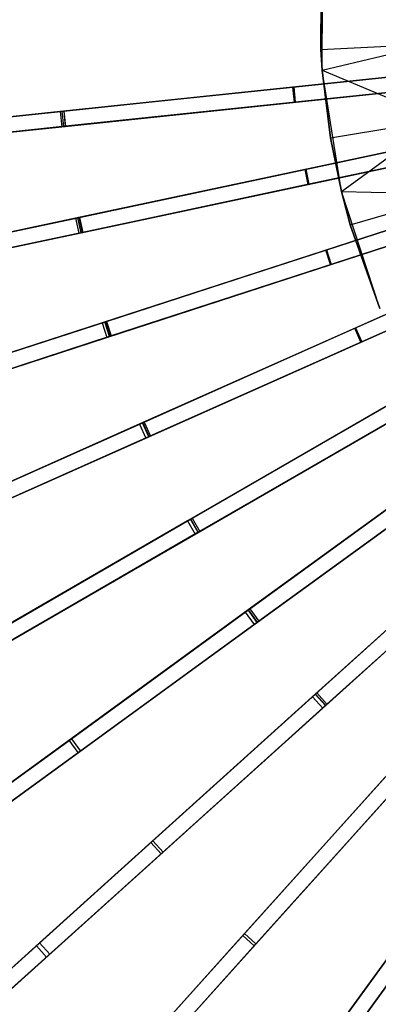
# Model space of a CAD drawing. Extents: x 0.4 to 55.5, y 0.4 to 55.5.
# Tile 7 of 103: x 17.5 to 21, y 18.2 to 27.8. Entities that reach past the tile are written whole.
import ezdxf

# ---------------------------------------------------------------- set-up
doc = ezdxf.new("R2010")
doc.units = 0
doc.header["$LTSCALE"] = 2.54
doc.layers.get('0').update_dxf_attribs({"color": 13, "linetype": 'CONTINUOUS'})

# ---------------------------------------------------------------- blocks, each defined once
blk = doc.blocks.new('M_STL')
at = {"color": 0}
for p, q in [((20.4323, 27.5496, 200.8566), (20.4497, 28.5556, 202.0566)), ((20.4323, 27.5496, 200.8566), (20.4497, 28.5556, 202.0566)), ((20.445, 27.3487, 202.0566), (20.4497, 28.5556, 202.0566)), ((20.445, 27.3487, 202.0566), (20.4497, 28.5556, 202.0566)), ((20.4323, 27.5496, 200.8566), (20.4396, 28.4218, 200.8566)), ((20.4323, 27.5496, 200.8566), (20.4396, 28.4218, 200.8566)), ((20.4323, 27.5496, 200.8566), (21.5171, 27.6037, 200.306)), ((20.4323, 27.5496, 200.8566), (21.5171, 27.6037, 200.306)), ((20.445, 27.3487, 200.8566), (20.4323, 27.5496, 200.8566)), ((20.4323, 27.5496, 200.8566), (20.445, 27.3487, 202.0566)), ((20.4323, 27.5496, 200.8566), (20.445, 27.3487, 202.0566)), ((20.445, 27.3487, 200.8566), (20.4323, 27.5496, 200.8566)), ((20.445, 27.3487, 200.8566), (21.5171, 27.6037, 200.306)), ((20.445, 27.3487, 200.8566), (21.5171, 27.6037, 200.306)), ((20.1576, 27.1822, 2.1745), (22.526, 27.4312, 2.0501)), ((20.1576, 27.1822, 2.1745), (22.526, 27.4312, 2.0501)), ((20.1652, 27.183, 2.3245), (22.526, 27.4312, 2.2001)), ((20.1652, 27.183, 2.3245), (22.526, 27.4312, 2.2001)), ((20.5263, 26.6825, 200.8566), (20.445, 27.3487, 200.8566)), ((20.445, 27.3487, 200.8566), (21.5975, 26.8622, 200.306)), ((20.445, 27.3487, 200.8566), (21.5975, 26.8622, 200.306)), ((20.445, 27.3487, 202.0566), (20.5263, 26.6825, 200.8566)), ((20.634, 26.1565, 202.0566), (20.445, 27.3487, 202.0566)), ((20.445, 27.3487, 200.8566), (20.445, 27.3487, 202.0566)), ((20.445, 27.3487, 200.8566), (20.445, 27.3487, 202.0566)), ((20.5263, 26.6825, 200.8566), (20.445, 27.3487, 200.8566)), ((20.445, 27.3487, 202.0566), (20.5263, 26.6825, 200.8566)), ((20.634, 26.1565, 202.0566), (20.445, 27.3487, 202.0566)), ((21.2608, 27.2982, 31.2044), (17.8746, 26.9423, 30.686)), ((21.2608, 27.2982, 31.2044), (17.8746, 26.9423, 30.686)), ((21.2987, 27.3022, 31.3602), (17.9109, 26.9461, 30.845)), ((21.2987, 27.3022, 31.3602), (17.9109, 26.9461, 30.845)), ((20.1733, 27.0331, 2.1745), (22.5416, 27.282, 2.0501)), ((20.1733, 27.0331, 2.1745), (22.5416, 27.282, 2.0501)), ((22.5416, 27.282, 2.2001), (20.1809, 27.0339, 2.3245)), ((22.5416, 27.282, 2.2001), (20.1809, 27.0339, 2.3245)), ((17.8902, 26.7931, 30.686), (21.2765, 27.149, 31.2044)), ((17.8902, 26.7931, 30.686), (21.2765, 27.149, 31.2044)), ((17.892, 26.9441, 2.5408), (20.1576, 27.1822, 2.1745)), ((17.892, 26.9441, 2.5408), (20.1576, 27.1822, 2.1745)), ((17.9086, 26.9459, 2.6906), (20.1652, 27.183, 2.3245)), ((17.9086, 26.9459, 2.6906), (20.1652, 27.183, 2.3245)), ((21.3143, 27.153, 31.3602), (17.9265, 26.7969, 30.845)), ((21.3143, 27.153, 31.3602), (17.9265, 26.7969, 30.845)), ((20.1733, 27.0331, 2.1745), (20.1576, 27.1822, 2.1745)), ((20.1733, 27.0331, 2.1745), (20.1576, 27.1822, 2.1745)), ((20.1652, 27.183, 2.3245), (20.1809, 27.0339, 2.3245)), ((20.1652, 27.183, 2.3245), (20.1809, 27.0339, 2.3245)), ((17.9077, 26.7949, 2.5408), (20.1733, 27.0331, 2.1745)), ((17.9077, 26.7949, 2.5408), (20.1733, 27.0331, 2.1745)), ((20.1809, 27.0339, 2.3245), (17.9243, 26.7967, 2.6906)), ((20.1809, 27.0339, 2.3245), (17.9243, 26.7967, 2.6906)), ((17.8746, 26.9423, 30.686), (14.2561, 26.562, 29.9108)), ((17.8746, 26.9423, 30.686), (14.2561, 26.562, 29.9108)), ((17.9109, 26.9461, 30.845), (14.2971, 26.5663, 30.0753)), ((17.9109, 26.9461, 30.845), (14.2971, 26.5663, 30.0753)), ((15.7313, 26.717, 3.1404), (17.892, 26.9441, 2.5408)), ((15.7313, 26.717, 3.1404), (17.892, 26.9441, 2.5408)), ((15.7576, 26.7198, 3.2897), (17.9086, 26.9459, 2.6906)), ((15.7576, 26.7198, 3.2897), (17.9086, 26.9459, 2.6906)), ((17.8746, 26.9423, 30.686), (17.8902, 26.7931, 30.686)), ((17.8746, 26.9423, 30.686), (17.8902, 26.7931, 30.686)), ((17.9077, 26.7949, 2.5408), (17.892, 26.9441, 2.5408)), ((17.9077, 26.7949, 2.5408), (17.892, 26.9441, 2.5408)), ((17.9086, 26.9459, 2.6906), (17.9243, 26.7967, 2.6906)), ((17.9086, 26.9459, 2.6906), (17.9243, 26.7967, 2.6906)), ((17.9265, 26.7969, 30.845), (17.9109, 26.9461, 30.845)), ((17.9265, 26.7969, 30.845), (17.9109, 26.9461, 30.845)), ((20.2769, 26.3745, 2.1746), (22.6069, 26.8697, 2.0501)), ((20.2769, 26.3745, 2.1746), (22.6069, 26.8697, 2.0501)), ((20.2844, 26.376, 2.3246), (22.6069, 26.8697, 2.2001)), ((20.2844, 26.376, 2.3246), (22.6069, 26.8697, 2.2001)), ((20.5263, 26.6825, 200.8566), (21.5975, 26.8622, 200.306)), ((20.5263, 26.6825, 200.8566), (21.5975, 26.8622, 200.306)), ((20.634, 26.1565, 200.8566), (21.5975, 26.8622, 200.306)), ((20.634, 26.1565, 200.8566), (21.5975, 26.8622, 200.306)), ((14.2718, 26.4128, 29.9108), (17.8902, 26.7931, 30.686)), ((14.2718, 26.4128, 29.9108), (17.8902, 26.7931, 30.686)), ((17.9265, 26.7969, 30.845), (14.3128, 26.4171, 30.0753)), ((17.9265, 26.7969, 30.845), (14.3128, 26.4171, 30.0753)), ((15.7469, 26.5678, 3.1404), (17.9077, 26.7949, 2.5408)), ((15.7469, 26.5678, 3.1404), (17.9077, 26.7949, 2.5408)), ((17.9243, 26.7967, 2.6906), (15.7733, 26.5706, 3.2897)), ((17.9243, 26.7967, 2.6906), (15.7733, 26.5706, 3.2897)), ((20.3081, 26.2277, 2.1746), (22.6381, 26.723, 2.0501)), ((20.3081, 26.2277, 2.1746), (22.6381, 26.723, 2.0501)), ((22.6381, 26.723, 2.2001), (20.3156, 26.2293, 2.3246)), ((22.6381, 26.723, 2.2001), (20.3156, 26.2293, 2.3246)), ((20.634, 26.1565, 200.8566), (20.5263, 26.6825, 200.8566)), ((20.5263, 26.6825, 200.8566), (20.634, 26.1565, 202.0566)), ((20.5263, 26.6825, 200.8566), (20.634, 26.1565, 202.0566)), ((20.634, 26.1565, 200.8566), (20.5263, 26.6825, 200.8566)), ((21.3569, 26.604, 31.2037), (18.0253, 25.8959, 30.6847)), ((21.3569, 26.604, 31.2037), (18.0253, 25.8959, 30.6847)), ((21.3943, 26.612, 31.3595), (18.0611, 25.9035, 30.8438)), ((21.3943, 26.612, 31.3595), (18.0611, 25.9035, 30.8438)), ((18.0565, 25.7491, 30.6847), (21.3881, 26.4573, 31.2037)), ((18.0565, 25.7491, 30.6847), (21.3881, 26.4573, 31.2037)), ((21.4255, 26.4652, 31.3595), (18.0923, 25.7567, 30.8438)), ((21.4255, 26.4652, 31.3595), (18.0923, 25.7567, 30.8438)), ((18.048, 25.9007, 2.5411), (20.2769, 26.3745, 2.1746)), ((18.048, 25.9007, 2.5411), (20.2769, 26.3745, 2.1746)), ((18.0643, 25.9042, 2.6908), (20.2844, 26.376, 2.3246)), ((18.0643, 25.9042, 2.6908), (20.2844, 26.376, 2.3246)), ((20.3081, 26.2277, 2.1746), (20.2769, 26.3745, 2.1746)), ((20.3081, 26.2277, 2.1746), (20.2769, 26.3745, 2.1746)), ((20.2844, 26.376, 2.3246), (20.3156, 26.2293, 2.3246)), ((20.2844, 26.376, 2.3246), (20.3156, 26.2293, 2.3246)), ((20.4801, 25.5835, 2.1747), (22.7462, 26.3198, 2.0501)), ((20.4801, 25.5835, 2.1747), (22.7462, 26.3198, 2.0501)), ((20.4874, 25.5859, 2.3246), (22.7462, 26.3198, 2.2001)), ((20.4874, 25.5859, 2.3246), (22.7462, 26.3198, 2.2001)), ((18.0792, 25.754, 2.5411), (20.3081, 26.2277, 2.1746)), ((18.0792, 25.754, 2.5411), (20.3081, 26.2277, 2.1746)), ((20.3156, 26.2293, 2.3246), (18.0955, 25.7574, 2.6908)), ((20.3156, 26.2293, 2.3246), (18.0955, 25.7574, 2.6908)), ((20.5264, 25.4409, 2.1747), (22.7925, 26.1771, 2.0501)), ((20.5264, 25.4409, 2.1747), (22.7925, 26.1771, 2.0501)), ((22.7925, 26.1771, 2.2001), (20.5337, 25.4432, 2.3246)), ((22.7925, 26.1771, 2.2001), (20.5337, 25.4432, 2.3246)), ((20.7203, 25.8322, 200.8566), (20.634, 26.1565, 200.8566)), ((20.634, 26.1565, 200.8566), (21.7634, 26.135, 200.306)), ((20.634, 26.1565, 200.8566), (21.7634, 26.135, 200.306)), ((20.634, 26.1565, 202.0566), (20.7203, 25.8322, 200.8566)), ((21.0117, 25.0102, 202.0566), (20.634, 26.1565, 202.0566)), ((20.634, 26.1565, 200.8566), (20.634, 26.1565, 202.0566)), ((20.634, 26.1565, 200.8566), (20.634, 26.1565, 202.0566)), ((20.7203, 25.8322, 200.8566), (20.634, 26.1565, 200.8566)), ((20.634, 26.1565, 202.0566), (20.7203, 25.8322, 200.8566)), ((21.0117, 25.0102, 202.0566), (20.634, 26.1565, 202.0566)), ((20.7203, 25.8322, 200.8566), (21.7634, 26.135, 200.306)), ((20.7203, 25.8322, 200.8566), (21.7634, 26.135, 200.306)), ((18.0253, 25.8959, 30.6847), (14.4642, 25.1389, 29.9085)), ((18.0253, 25.8959, 30.6847), (14.4642, 25.1389, 29.9085)), ((18.0611, 25.9035, 30.8438), (14.5047, 25.1475, 30.0731)), ((18.0611, 25.9035, 30.8438), (14.5047, 25.1475, 30.0731)), ((15.9223, 25.4489, 3.1411), (18.048, 25.9007, 2.5411)), ((15.9223, 25.4489, 3.1411), (18.048, 25.9007, 2.5411)), ((15.9483, 25.4544, 3.2904), (18.0643, 25.9042, 2.6908)), ((15.9483, 25.4544, 3.2904), (18.0643, 25.9042, 2.6908)), ((18.0253, 25.8959, 30.6847), (18.0565, 25.7491, 30.6847)), ((18.0253, 25.8959, 30.6847), (18.0565, 25.7491, 30.6847)), ((18.0792, 25.754, 2.5411), (18.048, 25.9007, 2.5411)), ((18.0792, 25.754, 2.5411), (18.048, 25.9007, 2.5411)), ((18.0923, 25.7567, 30.8438), (18.0611, 25.9035, 30.8438)), ((18.0923, 25.7567, 30.8438), (18.0611, 25.9035, 30.8438)), ((18.0643, 25.9042, 2.6908), (18.0955, 25.7574, 2.6908)), ((18.0643, 25.9042, 2.6908), (18.0955, 25.7574, 2.6908)), ((21.5257, 25.9233, 31.203), (18.2854, 24.8704, 30.6836)), ((21.5257, 25.9233, 31.203), (18.2854, 24.8704, 30.6836)), ((21.5622, 25.9351, 31.3588), (18.3203, 24.8818, 30.8427)), ((21.5622, 25.9351, 31.3588), (18.3203, 24.8818, 30.8427)), ((18.3318, 24.7278, 30.6836), (21.5721, 25.7806, 31.203)), ((18.3318, 24.7278, 30.6836), (21.5721, 25.7806, 31.203)), ((21.6085, 25.7924, 31.3588), (18.3667, 24.7391, 30.8427)), ((21.6085, 25.7924, 31.3588), (18.3667, 24.7391, 30.8427)), ((21.0117, 25.0102, 200.8566), (20.7203, 25.8322, 200.8566)), ((20.7203, 25.8322, 200.8566), (21.0117, 25.0102, 202.0566)), ((20.7203, 25.8322, 200.8566), (21.0117, 25.0102, 202.0566)), ((21.0117, 25.0102, 200.8566), (20.7203, 25.8322, 200.8566)), ((20.7649, 24.8181, 2.1747), (22.9421, 25.7875, 2.0501)), ((20.7649, 24.8181, 2.1747), (22.9421, 25.7875, 2.0501)), ((20.7719, 24.8212, 2.3247), (22.9421, 25.7875, 2.2001)), ((20.7719, 24.8212, 2.3247), (22.9421, 25.7875, 2.2001)), ((14.4954, 24.9922, 29.9085), (18.0565, 25.7491, 30.6847)), ((14.4954, 24.9922, 29.9085), (18.0565, 25.7491, 30.6847)), ((18.0923, 25.7567, 30.8438), (14.5359, 25.0008, 30.0731)), ((18.0923, 25.7567, 30.8438), (14.5359, 25.0008, 30.0731)), ((15.9535, 25.3021, 3.1411), (18.0792, 25.754, 2.5411)), ((15.9535, 25.3021, 3.1411), (18.0792, 25.754, 2.5411)), ((18.0955, 25.7574, 2.6908), (15.9794, 25.3076, 3.2904)), ((18.0955, 25.7574, 2.6908), (15.9794, 25.3076, 3.2904)), ((18.3124, 24.8792, 2.5413), (20.4801, 25.5835, 2.1747)), ((18.3124, 24.8792, 2.5413), (20.4801, 25.5835, 2.1747)), ((18.3282, 24.8843, 2.6911), (20.4874, 25.5859, 2.3246)), ((18.3282, 24.8843, 2.6911), (20.4874, 25.5859, 2.3246)), ((20.5264, 25.4409, 2.1747), (20.4801, 25.5835, 2.1747)), ((20.5264, 25.4409, 2.1747), (20.4801, 25.5835, 2.1747)), ((20.4874, 25.5859, 2.3246), (20.5337, 25.4432, 2.3246)), ((20.4874, 25.5859, 2.3246), (20.5337, 25.4432, 2.3246)), ((20.8259, 24.6811, 2.1747), (23.0031, 25.6504, 2.0501)), ((20.8259, 24.6811, 2.1747), (23.0031, 25.6504, 2.0501)), ((23.0031, 25.6504, 2.2001), (20.8329, 24.6842, 2.3247)), ((23.0031, 25.6504, 2.2001), (20.8329, 24.6842, 2.3247)), ((18.3587, 24.7365, 2.5413), (20.5264, 25.4409, 2.1747)), ((18.3587, 24.7365, 2.5413), (20.5264, 25.4409, 2.1747)), ((20.5337, 25.4432, 2.3246), (18.3746, 24.7417, 2.6911)), ((20.5337, 25.4432, 2.3246), (18.3746, 24.7417, 2.6911)), ((21.7657, 25.2637, 31.2025), (18.6524, 23.8776, 30.6826)), ((21.7657, 25.2637, 31.2025), (18.6524, 23.8776, 30.6826)), ((21.8008, 25.2793, 31.3583), (18.686, 23.8925, 30.8417)), ((21.8008, 25.2793, 31.3583), (18.686, 23.8925, 30.8417)), ((18.7134, 23.7405, 30.6826), (21.8267, 25.1267, 31.2025)), ((18.7134, 23.7405, 30.6826), (21.8267, 25.1267, 31.2025)), ((21.8618, 25.1423, 31.3583), (18.747, 23.7555, 30.8417)), ((21.8618, 25.1423, 31.3583), (18.747, 23.7555, 30.8417)), ((18.2854, 24.8704, 30.6836), (14.8209, 23.7447, 29.9064)), ((18.2854, 24.8704, 30.6836), (14.8209, 23.7447, 29.9064)), ((18.3203, 24.8818, 30.8427), (14.8605, 23.7576, 30.0711)), ((18.3203, 24.8818, 30.8427), (14.8605, 23.7576, 30.0711)), ((16.2451, 24.2075, 3.1416), (18.3124, 24.8792, 2.5413)), ((16.2451, 24.2075, 3.1416), (18.3124, 24.8792, 2.5413)), ((16.2703, 24.2157, 3.2909), (18.3282, 24.8843, 2.6911)), ((16.2703, 24.2157, 3.2909), (18.3282, 24.8843, 2.6911)), ((18.2854, 24.8704, 30.6836), (18.3318, 24.7278, 30.6836)), ((18.2854, 24.8704, 30.6836), (18.3318, 24.7278, 30.6836)), ((18.3587, 24.7365, 2.5413), (18.3124, 24.8792, 2.5413)), ((18.3587, 24.7365, 2.5413), (18.3124, 24.8792, 2.5413)), ((18.3667, 24.7391, 30.8427), (18.3203, 24.8818, 30.8427)), ((18.3667, 24.7391, 30.8427), (18.3203, 24.8818, 30.8427)), ((18.3282, 24.8843, 2.6911), (18.3746, 24.7417, 2.6911)), ((18.3282, 24.8843, 2.6911), (18.3746, 24.7417, 2.6911)), ((18.6823, 23.8909, 2.5415), (20.7649, 24.8181, 2.1747)), ((18.6823, 23.8909, 2.5415), (20.7649, 24.8181, 2.1747)), ((18.6975, 23.8976, 2.6913), (20.7719, 24.8212, 2.3247)), ((18.6975, 23.8976, 2.6913), (20.7719, 24.8212, 2.3247)), ((20.8259, 24.6811, 2.1747), (20.7649, 24.8181, 2.1747)), ((20.8259, 24.6811, 2.1747), (20.7649, 24.8181, 2.1747)), ((20.7719, 24.8212, 2.3247), (20.8329, 24.6842, 2.3247)), ((20.7719, 24.8212, 2.3247), (20.8329, 24.6842, 2.3247)), ((14.8673, 23.6021, 29.9064), (18.3318, 24.7278, 30.6836)), ((14.8673, 23.6021, 29.9064), (18.3318, 24.7278, 30.6836)), ((18.3667, 24.7391, 30.8427), (14.9069, 23.615, 30.0711)), ((18.3667, 24.7391, 30.8427), (14.9069, 23.615, 30.0711)), ((16.2914, 24.0648, 3.1416), (18.3587, 24.7365, 2.5413)), ((16.2914, 24.0648, 3.1416), (18.3587, 24.7365, 2.5413)), ((18.3746, 24.7417, 2.6911), (16.3167, 24.073, 3.2909)), ((18.3746, 24.7417, 2.6911), (16.3167, 24.073, 3.2909)), ((18.7433, 23.7538, 2.5415), (20.8259, 24.6811, 2.1747)), ((18.7433, 23.7538, 2.5415), (20.8259, 24.6811, 2.1747)), ((20.8329, 24.6842, 2.3247), (18.7585, 23.7606, 2.6913)), ((20.8329, 24.6842, 2.3247), (18.7585, 23.7606, 2.6913)), ((22.0744, 24.6329, 31.202), (19.1224, 22.9286, 30.6818)), ((22.0744, 24.6329, 31.202), (19.1224, 22.9286, 30.6818)), ((22.1077, 24.6521, 31.3579), (19.1543, 22.947, 30.841)), ((22.1077, 24.6521, 31.3579), (19.1543, 22.947, 30.841)), ((22.1827, 24.5222, 31.3579), (19.2293, 22.8171, 30.841)), ((22.1827, 24.5222, 31.3579), (19.2293, 22.8171, 30.841)), ((19.1974, 22.7987, 30.6818), (22.1494, 24.503, 31.202)), ((19.1974, 22.7987, 30.6818), (22.1494, 24.503, 31.202)), ((19.1537, 22.9466, 2.5417), (21.1283, 24.0867, 2.1748)), ((19.1537, 22.9466, 2.5417), (21.1283, 24.0867, 2.1748)), ((19.1681, 22.955, 2.6915), (21.135, 24.0905, 2.3247)), ((19.1681, 22.955, 2.6915), (21.135, 24.0905, 2.3247)), ((22.4484, 24.0382, 31.2017), (19.6904, 22.0343, 30.6813)), ((22.4484, 24.0382, 31.2017), (19.6904, 22.0343, 30.6813)), ((22.4796, 24.0608, 31.3576), (19.7202, 22.056, 30.8404)), ((22.4796, 24.0608, 31.3576), (19.7202, 22.056, 30.8404)), ((19.2287, 22.8167, 2.5417), (21.2033, 23.9568, 2.1748)), ((19.2287, 22.8167, 2.5417), (21.2033, 23.9568, 2.1748)), ((21.21, 23.9606, 2.3247), (19.2431, 22.8251, 2.6915)), ((21.21, 23.9606, 2.3247), (19.2431, 22.8251, 2.6915)), ((22.5677, 23.9395, 31.3576), (19.8084, 21.9347, 30.8404)), ((22.5677, 23.9395, 31.3576), (19.8084, 21.9347, 30.8404)), ((18.6524, 23.8776, 30.6826), (15.3229, 22.3952, 29.9046)), ((18.6524, 23.8776, 30.6826), (15.3229, 22.3952, 29.9046)), ((18.686, 23.8925, 30.8417), (15.3611, 22.4122, 30.0694)), ((18.686, 23.8925, 30.8417), (15.3611, 22.4122, 30.0694)), ((16.6961, 23.0066, 3.1421), (18.6823, 23.8909, 2.5415)), ((16.6961, 23.0066, 3.1421), (18.6823, 23.8909, 2.5415)), ((16.7204, 23.0174, 3.2914), (18.6975, 23.8976, 2.6913)), ((16.7204, 23.0174, 3.2914), (18.6975, 23.8976, 2.6913)), ((18.6524, 23.8776, 30.6826), (18.7134, 23.7405, 30.6826)), ((18.6524, 23.8776, 30.6826), (18.7134, 23.7405, 30.6826)), ((18.7433, 23.7538, 2.5415), (18.6823, 23.8909, 2.5415)), ((18.7433, 23.7538, 2.5415), (18.6823, 23.8909, 2.5415)), ((18.747, 23.7555, 30.8417), (18.686, 23.8925, 30.8417)), ((18.747, 23.7555, 30.8417), (18.686, 23.8925, 30.8417)), ((18.6975, 23.8976, 2.6913), (18.7585, 23.7606, 2.6913)), ((18.6975, 23.8976, 2.6913), (18.7585, 23.7606, 2.6913)), ((19.7785, 21.913, 30.6813), (22.5366, 23.9168, 31.2017)), ((19.7785, 21.913, 30.6813), (22.5366, 23.9168, 31.2017)), ((18.747, 23.7555, 30.8417), (15.4222, 22.2752, 30.0694)), ((18.747, 23.7555, 30.8417), (15.4222, 22.2752, 30.0694)), ((16.7571, 22.8695, 3.1421), (18.7433, 23.7538, 2.5415)), ((16.7571, 22.8695, 3.1421), (18.7433, 23.7538, 2.5415)), ((18.7585, 23.7606, 2.6913), (16.7814, 22.8803, 3.2914)), ((18.7585, 23.7606, 2.6913), (16.7814, 22.8803, 3.2914)), ((15.3839, 22.2582, 29.9046), (18.7134, 23.7405, 30.6826)), ((15.3839, 22.2582, 29.9046), (18.7134, 23.7405, 30.6826)), ((22.8836, 23.4864, 31.2016), (20.3499, 21.2051, 30.6811)), ((22.8836, 23.4864, 31.2016), (20.3499, 21.2051, 30.6811)), ((22.9122, 23.5122, 31.3575), (20.3773, 21.2298, 30.8402)), ((22.9122, 23.5122, 31.3575), (20.3773, 21.2298, 30.8402)), ((19.7215, 22.0569, 2.5418), (21.5663, 23.3973, 2.1748)), ((19.7215, 22.0569, 2.5418), (21.5663, 23.3973, 2.1748)), ((19.735, 22.0667, 2.6916), (21.5725, 23.4018, 2.3247)), ((19.735, 22.0667, 2.6916), (21.5725, 23.4018, 2.3247)), ((20.4503, 21.0936, 30.6811), (22.9839, 23.3749, 31.2016)), ((20.4503, 21.0936, 30.6811), (22.9839, 23.3749, 31.2016)), ((23.0126, 23.4007, 31.3575), (20.4777, 21.1183, 30.8402)), ((23.0126, 23.4007, 31.3575), (20.4777, 21.1183, 30.8402)), ((19.8096, 21.9356, 2.5418), (21.6545, 23.2759, 2.1748)), ((19.8096, 21.9356, 2.5418), (21.6545, 23.2759, 2.1748)), ((21.6607, 23.2805, 2.3247), (19.8231, 21.9454, 2.6916)), ((21.6607, 23.2805, 2.3247), (19.8231, 21.9454, 2.6916)), ((19.1224, 22.9286, 30.6818), (15.9649, 21.1056, 29.9033)), ((19.1224, 22.9286, 30.6818), (15.9649, 21.1056, 29.9033)), ((19.1543, 22.947, 30.841), (16.0013, 21.1266, 30.0681)), ((19.1543, 22.947, 30.841), (16.0013, 21.1266, 30.0681)), ((17.2706, 21.8594, 3.1425), (19.1537, 22.9466, 2.5417)), ((17.2706, 21.8594, 3.1425), (19.1537, 22.9466, 2.5417)), ((17.2935, 21.8727, 3.2918), (19.1681, 22.955, 2.6915)), ((17.2935, 21.8727, 3.2918), (19.1681, 22.955, 2.6915)), ((19.1224, 22.9286, 30.6818), (19.1974, 22.7987, 30.6818)), ((19.1224, 22.9286, 30.6818), (19.1974, 22.7987, 30.6818)), ((19.2287, 22.8167, 2.5417), (19.1537, 22.9466, 2.5417)), ((19.2287, 22.8167, 2.5417), (19.1537, 22.9466, 2.5417)), ((19.2293, 22.8171, 30.841), (19.1543, 22.947, 30.841)), ((19.2293, 22.8171, 30.841), (19.1543, 22.947, 30.841)), ((19.1681, 22.955, 2.6915), (19.2431, 22.8251, 2.6915)), ((19.1681, 22.955, 2.6915), (19.2431, 22.8251, 2.6915)), ((16.0399, 20.9757, 29.9033), (19.1974, 22.7987, 30.6818)), ((16.0399, 20.9757, 29.9033), (19.1974, 22.7987, 30.6818)), ((19.2293, 22.8171, 30.841), (16.0763, 20.9967, 30.0681)), ((19.2293, 22.8171, 30.841), (16.0763, 20.9967, 30.0681)), ((17.3456, 21.7295, 3.1425), (19.2287, 22.8167, 2.5417)), ((17.3456, 21.7295, 3.1425), (19.2287, 22.8167, 2.5417)), ((19.2431, 22.8251, 2.6915), (17.3685, 21.7428, 3.2918)), ((19.2431, 22.8251, 2.6915), (17.3685, 21.7428, 3.2918)), ((20.3793, 21.2316, 2.5419), (22.0741, 22.7575, 2.1748)), ((20.3793, 21.2316, 2.5419), (22.0741, 22.7575, 2.1748)), ((20.3917, 21.2428, 2.6917), (22.0798, 22.7627, 2.3248)), ((20.3917, 21.2428, 2.6917), (22.0798, 22.7627, 2.3248)), ((20.4797, 21.1201, 2.5419), (22.1745, 22.6461, 2.1748)), ((20.4797, 21.1201, 2.5419), (22.1745, 22.6461, 2.1748)), ((22.1802, 22.6512, 2.3248), (20.4921, 21.1313, 2.6917)), ((22.1802, 22.6512, 2.3248), (20.4921, 21.1313, 2.6917)), ((19.6904, 22.0343, 30.6813), (16.7399, 19.8907, 29.9023)), ((19.6904, 22.0343, 30.6813), (16.7399, 19.8907, 29.9023)), ((19.7202, 22.056, 30.8404), (16.774, 19.9154, 30.0671)), ((19.7202, 22.056, 30.8404), (16.774, 19.9154, 30.0671)), ((17.9621, 20.7787, 3.1427), (19.7215, 22.0569, 2.5418)), ((17.9621, 20.7787, 3.1427), (19.7215, 22.0569, 2.5418)), ((17.9836, 20.7943, 3.2921), (19.735, 22.0667, 2.6916)), ((17.9836, 20.7943, 3.2921), (19.735, 22.0667, 2.6916)), ((19.6904, 22.0343, 30.6813), (19.7785, 21.913, 30.6813)), ((19.6904, 22.0343, 30.6813), (19.7785, 21.913, 30.6813)), ((19.8084, 21.9347, 30.8404), (19.7202, 22.056, 30.8404)), ((19.8084, 21.9347, 30.8404), (19.7202, 22.056, 30.8404)), ((19.8096, 21.9356, 2.5418), (19.7215, 22.0569, 2.5418)), ((19.8096, 21.9356, 2.5418), (19.7215, 22.0569, 2.5418)), ((19.735, 22.0667, 2.6916), (19.8231, 21.9454, 2.6916)), ((19.735, 22.0667, 2.6916), (19.8231, 21.9454, 2.6916)), ((16.8281, 19.7694, 29.9023), (19.7785, 21.913, 30.6813)), ((16.8281, 19.7694, 29.9023), (19.7785, 21.913, 30.6813)), ((19.8084, 21.9347, 30.8404), (16.8621, 19.7941, 30.0671)), ((19.8084, 21.9347, 30.8404), (16.8621, 19.7941, 30.0671)), ((18.0503, 20.6573, 3.1427), (19.8096, 21.9356, 2.5418)), ((18.0503, 20.6573, 3.1427), (19.8096, 21.9356, 2.5418)), ((19.8231, 21.9454, 2.6916), (18.0717, 20.6729, 3.2921)), ((19.8231, 21.9454, 2.6916), (18.0717, 20.6729, 3.2921)), ((18.7829, 19.7941, 3.2922), (20.3917, 21.2428, 2.6917)), ((18.7829, 19.7941, 3.2922), (20.3917, 21.2428, 2.6917)), ((20.3917, 21.2428, 2.6917), (20.4921, 21.1313, 2.6917)), ((20.3917, 21.2428, 2.6917), (20.4921, 21.1313, 2.6917)), ((20.3499, 21.2051, 30.6811), (17.6393, 18.7645, 29.9018)), ((20.3499, 21.2051, 30.6811), (17.6393, 18.7645, 29.9018)), ((20.3773, 21.2298, 30.8402), (17.6706, 18.7926, 30.0667)), ((20.3773, 21.2298, 30.8402), (17.6706, 18.7926, 30.0667)), ((18.7632, 19.7764, 3.1429), (20.3793, 21.2316, 2.5419)), ((18.7632, 19.7764, 3.1429), (20.3793, 21.2316, 2.5419)), ((20.3499, 21.2051, 30.6811), (20.4503, 21.0936, 30.6811)), ((20.3499, 21.2051, 30.6811), (20.4503, 21.0936, 30.6811)), ((20.4777, 21.1183, 30.8402), (20.3773, 21.2298, 30.8402)), ((20.4777, 21.1183, 30.8402), (20.3773, 21.2298, 30.8402)), ((20.4797, 21.1201, 2.5419), (20.3793, 21.2316, 2.5419)), ((20.4797, 21.1201, 2.5419), (20.3793, 21.2316, 2.5419)), ((17.7397, 18.653, 29.9018), (20.4503, 21.0936, 30.6811)), ((17.7397, 18.653, 29.9018), (20.4503, 21.0936, 30.6811)), ((20.4777, 21.1183, 30.8402), (17.771, 18.6812, 30.0667)), ((20.4777, 21.1183, 30.8402), (17.771, 18.6812, 30.0667)), ((18.8635, 19.6649, 3.1429), (20.4797, 21.1201, 2.5419)), ((18.8635, 19.6649, 3.1429), (20.4797, 21.1201, 2.5419)), ((20.4921, 21.1313, 2.6917), (18.8833, 19.6827, 3.2922)), ((20.4921, 21.1313, 2.6917), (18.8833, 19.6827, 3.2922)), ((16.2944, 19.5671, 3.97), (17.9621, 20.7787, 3.1427)), ((16.2944, 19.5671, 3.97), (17.9621, 20.7787, 3.1427)), ((16.3238, 19.5884, 4.1187), (17.9836, 20.7943, 3.2921)), ((16.3238, 19.5884, 4.1187), (17.9836, 20.7943, 3.2921)), ((18.0503, 20.6573, 3.1427), (17.9621, 20.7787, 3.1427)), ((18.0503, 20.6573, 3.1427), (17.9621, 20.7787, 3.1427)), ((17.9836, 20.7943, 3.2921), (18.0717, 20.6729, 3.2921)), ((17.9836, 20.7943, 3.2921), (18.0717, 20.6729, 3.2921)), ((16.3826, 19.4457, 3.97), (18.0503, 20.6573, 3.1427)), ((16.3826, 19.4457, 3.97), (18.0503, 20.6573, 3.1427)), ((18.0717, 20.6729, 3.2921), (16.412, 19.4671, 4.1187)), ((18.0717, 20.6729, 3.2921), (16.412, 19.4671, 4.1187)), ((21.1183, 20.4777, 30.8402), (18.6812, 17.771, 30.0667)), ((21.1183, 20.4777, 30.8402), (18.6812, 17.771, 30.0667)), ((19.6649, 18.8635, 3.1429), (21.1201, 20.4797, 2.5419)), ((19.6649, 18.8635, 3.1429), (21.1201, 20.4797, 2.5419)), ((19.6827, 18.8833, 3.2922), (21.1313, 20.4921, 2.6917)), ((19.6827, 18.8833, 3.2922), (21.1313, 20.4921, 2.6917)), ((21.0936, 20.4503, 30.6811), (18.653, 17.7397, 29.9018)), ((21.0936, 20.4503, 30.6811), (18.653, 17.7397, 29.9018)), ((21.2298, 20.3773, 30.8402), (18.7926, 17.6706, 30.0667)), ((21.2298, 20.3773, 30.8402), (18.7926, 17.6706, 30.0667)), ((19.7764, 18.7632, 3.1429), (21.2316, 20.3793, 2.5419)), ((19.7764, 18.7632, 3.1429), (21.2316, 20.3793, 2.5419)), ((21.2428, 20.3917, 2.6917), (19.7941, 18.7829, 3.2922)), ((21.2428, 20.3917, 2.6917), (19.7941, 18.7829, 3.2922)), ((18.7645, 17.6393, 29.9018), (21.2051, 20.3499, 30.6811)), ((18.7645, 17.6393, 29.9018), (21.2051, 20.3499, 30.6811)), ((17.2582, 18.4213, 4.1189), (18.7829, 19.7941, 3.2922)), ((17.2582, 18.4213, 4.1189), (18.7829, 19.7941, 3.2922)), ((18.7829, 19.7941, 3.2922), (18.8833, 19.6827, 3.2922)), ((18.7829, 19.7941, 3.2922), (18.8833, 19.6827, 3.2922)), ((21.9347, 19.8084, 30.8404), (19.7941, 16.8621, 30.0671)), ((21.9347, 19.8084, 30.8404), (19.7941, 16.8621, 30.0671)), ((20.6573, 18.0503, 3.1427), (21.9356, 19.8096, 2.5418)), ((20.6573, 18.0503, 3.1427), (21.9356, 19.8096, 2.5418)), ((20.6729, 18.0717, 3.2921), (21.9454, 19.8231, 2.6916)), ((20.6729, 18.0717, 3.2921), (21.9454, 19.8231, 2.6916)), ((17.2312, 18.397, 3.9702), (18.7632, 19.7764, 3.1429)), ((17.2312, 18.397, 3.9702), (18.7632, 19.7764, 3.1429)), ((18.8635, 19.6649, 3.1429), (18.7632, 19.7764, 3.1429)), ((18.8635, 19.6649, 3.1429), (18.7632, 19.7764, 3.1429)), ((21.913, 19.7785, 30.6813), (19.7694, 16.8281, 29.9023)), ((21.913, 19.7785, 30.6813), (19.7694, 16.8281, 29.9023)), ((19.8907, 16.7399, 29.9023), (22.0343, 19.6904, 30.6813)), ((19.8907, 16.7399, 29.9023), (22.0343, 19.6904, 30.6813)), ((22.056, 19.7202, 30.8404), (19.9154, 16.774, 30.0671)), ((22.056, 19.7202, 30.8404), (19.9154, 16.774, 30.0671)), ((20.7787, 17.9621, 3.1427), (22.0569, 19.7215, 2.5418)), ((20.7787, 17.9621, 3.1427), (22.0569, 19.7215, 2.5418)), ((22.0667, 19.735, 2.6916), (20.7943, 17.9836, 3.2921)), ((22.0667, 19.735, 2.6916), (20.7943, 17.9836, 3.2921)), ((17.3316, 18.2855, 3.9702), (18.8635, 19.6649, 3.1429)), ((17.3316, 18.2855, 3.9702), (18.8635, 19.6649, 3.1429)), ((18.8833, 19.6827, 3.2922), (17.3586, 18.3098, 4.1189)), ((18.8833, 19.6827, 3.2922), (17.3586, 18.3098, 4.1189)), ((18.2855, 17.3316, 3.9702), (19.6649, 18.8635, 3.1429)), ((18.2855, 17.3316, 3.9702), (19.6649, 18.8635, 3.1429)), ((18.3098, 17.3586, 4.1189), (19.6827, 18.8833, 3.2922)), ((18.3098, 17.3586, 4.1189), (19.6827, 18.8833, 3.2922)), ((19.7764, 18.7632, 3.1429), (19.6649, 18.8635, 3.1429)), ((19.7764, 18.7632, 3.1429), (19.6649, 18.8635, 3.1429)), ((19.6827, 18.8833, 3.2922), (19.7941, 18.7829, 3.2922)), ((19.6827, 18.8833, 3.2922), (19.7941, 18.7829, 3.2922)), ((17.6393, 18.7645, 29.9018), (15.0627, 16.4445, 28.9283)), ((17.6393, 18.7645, 29.9018), (15.0627, 16.4445, 28.9283)), ((17.6706, 18.7926, 30.0667), (15.0864, 16.4658, 29.0953)), ((17.6706, 18.7926, 30.0667), (15.0864, 16.4658, 29.0953)), ((17.6393, 18.7645, 29.9018), (17.7397, 18.653, 29.9018)), ((17.6393, 18.7645, 29.9018), (17.7397, 18.653, 29.9018)), ((17.771, 18.6812, 30.0667), (17.6706, 18.7926, 30.0667)), ((17.771, 18.6812, 30.0667), (17.6706, 18.7926, 30.0667)), ((18.397, 17.2312, 3.9702), (19.7764, 18.7632, 3.1429)), ((18.397, 17.2312, 3.9702), (19.7764, 18.7632, 3.1429)), ((19.7941, 18.7829, 3.2922), (18.4213, 17.2582, 4.1189)), ((19.7941, 18.7829, 3.2922), (18.4213, 17.2582, 4.1189)), ((15.1631, 16.333, 28.9283), (17.7397, 18.653, 29.9018)), ((15.1631, 16.333, 28.9283), (17.7397, 18.653, 29.9018)), ((17.771, 18.6812, 30.0667), (15.1868, 16.3544, 29.0953)), ((17.771, 18.6812, 30.0667), (15.1868, 16.3544, 29.0953))]:
    blk.add_line(p, q, dxfattribs=at)

msp = doc.modelspace()

# ---------------------------------------------------------------- block references
at = {"color": 0}
msp.add_blockref('M_STL', (0, 0), dxfattribs=at)

doc.saveas('drawing.dxf')
